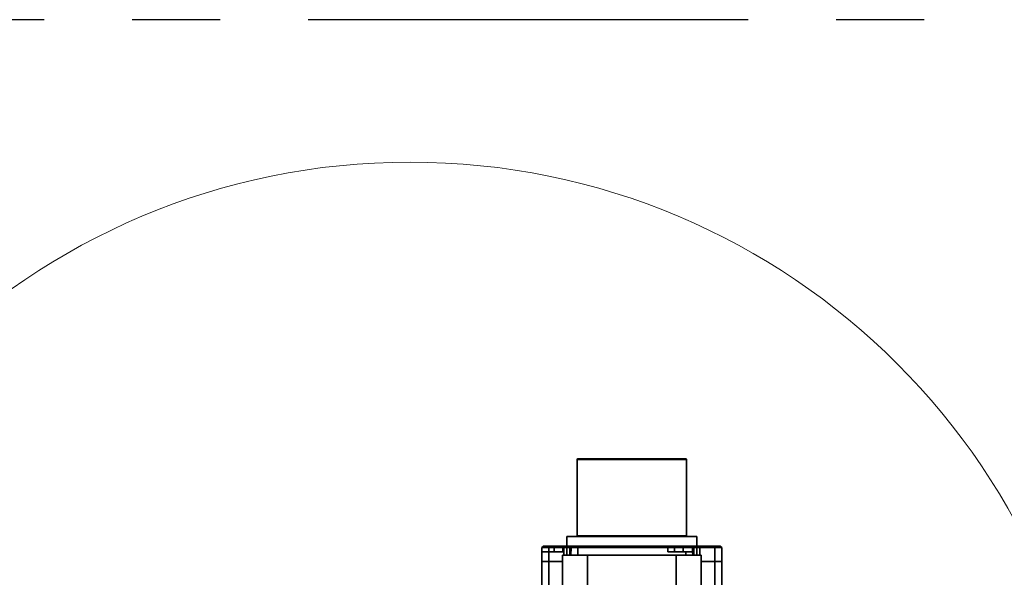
# Model space of a CAD drawing. Header units: millimetres. Extents: x -8713 to 3261, y -18743 to -8704.
# Tile 15 of 133: x -4507 to -3796, y -14760 to -14357. Entities that reach past the tile are written whole.
import ezdxf

# ---------------------------------------------------------------- set-up
doc = ezdxf.new("R2010")
doc.units = ezdxf.units.MM
doc.header["$LTSCALE"] = 10
doc.header["$PDSIZE"] = -1
doc.linetypes.add('CENTER', pattern=[50.8, 31.75, -6.35, 6.35, -6.35])
doc.layers.get('Defpoints').update_dxf_attribs({"true_color": 0x5e5e5e})
doc.layers.add('2细线层', color=4, linetype='Continuous', lineweight=13)
doc.layers.add('细实线层', color=7, linetype='Continuous')
doc.dimstyles.new('ISO-25', dxfattribs={"dimscale": 20, "dimtxt": 4, "dimasz": 3.05, "dimexe": 3, "dimexo": 0.625, "dimtad": 1, "dimdec": 0, "dimtxsty": 'Standard', "dimcen": 2.5, "dimclrd": 1, "dimclre": 1, "dimclrt": 4, "dimadec": 1, "dimazin": 2, "dimtfac": 1, "dimtdec": 0, "dimtmove": 0, "dimatfit": 0, "dimfxl": 1, "dimarcsym": 0})

# ---------------------------------------------------------------- blocks, each defined once
blk = doc.blocks.new('A$C478771F7')
at = {"layer": '细实线层', "linetype": 'Continuous', "lineweight": 35}
for p, q in [((120.5, 282.5), (120.5, 227.5)), ((199.5, 282.5), (120.5, 282.5)), ((199.5, 227.5), (199.5, 282.5)), ((120.5, 227.5), (199.5, 227.5)), ((113, 227), (113, 220)), ((207, 220), (207, 227)), ((95, 209), (95.12, 216)), ((95.12, 216), (95.17, 219)), ((96.19, 220), (95.17, 219)), ((100, 219), (100, 220)), ((104, 220), (100, 220)), ((100, 216), (100, 219)), ((104, 219), (100, 219)), ((100, 209), (100, 216)), ((110.12, 216), (100, 216)), ((104, 220), (104, 219)), ((110.17, 219), (104, 219)), ((104, 219), (104, 216)), ((110, 213.5), (110, 85.62)), ((110, 213.5), (128, 213.5)), ((110.12, 216), (110.17, 219)), ((110.17, 219), (110.23, 219.06)), ((110.83, 219.65), (110.23, 219.06)), ((110.23, 219.06), (110.83, 219)), ((111.19, 220), (110.83, 219.65)), ((110.83, 213.5), (110.83, 219)), ((113.08, 219), (113.01, 213.5)), ((113.8, 220), (113.08, 219)), ((115.24, 219), (113.08, 219)), ((115.96, 220), (113.8, 220)), ((115.18, 213.5), (115.24, 219)), ((115.96, 220), (115.24, 219)), ((116.17, 219), (116.08, 213.5)), ((117.19, 220), (116.17, 219)), ((116.17, 219), (121, 219)), ((121, 219), (121, 220)), ((186, 220), (121, 220)), ((186, 219), (121, 219)), ((121, 213.5), (121, 219)), ((128, 213.5), (128, 93.18)), ((192, 213.5), (128, 213.5)), ((186, 220), (186, 219)), ((186, 219), (186, 216)), ((186, 216), (199, 216)), ((190.83, 219), (189.81, 220)), ((190.88, 216), (190.83, 219)), ((197, 219), (190.83, 219)), ((192, 213.5), (192, 103.24)), ((192, 213.5), (210, 213.5)), ((197, 220), (197, 219)), ((202.82, 220), (197, 220)), ((197, 219), (197, 216)), ((203.83, 219), (197, 219)), ((199, 216), (199, 213.5)), ((202.82, 220), (203.17, 219.65)), ((203.17, 219.65), (203.82, 219.06)), ((203.83, 219), (203.82, 219.06)), ((203.83, 219), (203.88, 216)), ((203.92, 213.5), (203.88, 216)), ((204.04, 220), (204.76, 219)), ((206.2, 220), (204.04, 220)), ((206.92, 219), (204.76, 219)), ((204.76, 219), (204.82, 213.5)), ((206.2, 220), (206.92, 219)), ((206.99, 213.5), (206.92, 219)), ((209.17, 220), (209.17, 219)), ((220, 220), (209.17, 220)), ((209.17, 219), (220, 219)), ((209.17, 213.5), (209.17, 219)), ((210, 213.5), (210, 103.24)), ((220, 220), (220, 219)), ((220, 219), (220, 209)), ((224.83, 219), (220, 219)), ((224.83, 219), (223.81, 220)), ((225, 209), (224.83, 219)), ((95, 83), (95, 209)), ((100, 83), (100, 209)), ((110, 209), (100, 209)), ((210, 209), (220, 209)), ((220, 209), (220, 103.24)), ((225, 103.24), (225, 209))]:
    blk.add_line(p, q, dxfattribs=at)
for centre, start, end in [((121, 282.5), 90, 179.99986), ((199, 282.5), 0.00014, 90), ((120, 227.5), 270, 360), ((200, 227.5), 180, 270)]:
    blk.add_arc(centre, 0.5, start, end, dxfattribs=at)
for points, knots in [([(143.3, 283), (142.37, 283), (140.74, 283), (138.63, 283), (136.89, 283), (135.34, 283), (134.07, 283), (133.06, 283), (132.21, 283), (131.31, 283), (130.37, 283), (129.23, 283), (127.95, 283), (126.48, 283), (125.06, 283), (123.24, 283), (121.69, 283), (120.87, 283), (121.05, 283), (121.08, 283)], [0, 0, 0, 0, 0.070531, 0.124576, 0.169033, 0.215492, 0.257827, 0.283483, 0.309382, 0.339039, 0.372286, 0.40561, 0.46189, 0.518331, 0.590058, 0.661647, 0.819555, 0.974923, 1, 1, 1, 1]), ([(198.95, 283), (198.96, 283), (199.06, 283), (198.59, 283), (197.48, 283), (195.69, 283), (193.28, 283), (190.31, 283), (186.82, 283), (182.85, 283), (179.21, 283), (176.15, 283), (173.79, 283), (171.37, 283), (169.21, 283), (167.32, 283), (165.73, 283), (164.12, 283), (162.51, 283), (160.81, 283), (159.05, 283), (157.22, 283), (155.41, 283), (153.6, 283), (151.96, 283), (150.47, 283), (149.4, 283), (148.56, 283), (148.02, 283), (147.62, 283), (147.41, 283), (146.99, 283), (146.17, 283), (144.82, 283), (143.84, 283), (143.3, 283)], [0, 0, 0, 0, 0.013835, 0.078817, 0.144219, 0.209488, 0.274642, 0.339655, 0.404659, 0.470352, 0.535505, 0.56806, 0.600724, 0.633283, 0.665687, 0.686291, 0.706871, 0.727465, 0.748109, 0.768838, 0.792259, 0.815541, 0.838735, 0.861892, 0.885063, 0.902622, 0.920265, 0.927678, 0.936117, 0.941827, 0.943617, 0.944695, 0.958901, 0.976968, 1, 1, 1, 1]), ([(111.19, 220), (111.09, 220), (110.87, 220), (109.74, 220), (109.04, 220), (108.93, 220), (108.57, 220), (107.73, 220), (106.16, 220), (104.79, 220), (104, 220)], [0, 0, 0, 0, 0.249551, 0.499102, 0.503766, 0.511994, 0.539141, 0.636116, 0.789837, 1, 1, 1, 1]), ([(197, 220), (196.06, 220), (194.18, 220), (192.4, 220), (191.36, 220), (190.7, 220), (189.98, 220), (189.87, 220), (189.81, 220)], [0, 0, 0, 0, 0.249499, 0.498998, 0.555212, 0.657549, 0.805877, 1, 1, 1, 1]), ([(95, 209), (95.08, 209), (95.23, 209), (96.38, 209), (98.03, 209), (99.34, 209), (100, 209)], [0, 0, 0, 0, 0.250007, 0.500009, 0.750006, 1, 1, 1, 1])]:
    blk.add_open_spline(points, degree=3, knots=knots, dxfattribs=at)
for points in [[(207, 227), (206.92, 227), (206.77, 227), (205.52, 227), (203.55, 227), (200.82, 227), (197.39, 227), (193.33, 227), (188.69, 227), (183.57, 227), (178.04, 227), (172.2, 227), (166.15, 227), (160, 227), (153.85, 227), (147.8, 227), (141.96, 227), (136.43, 227), (131.31, 227), (126.67, 227), (122.61, 227), (119.18, 227), (116.45, 227), (114.48, 227), (113.23, 227), (113.08, 227), (113, 227)], [(100, 216), (99.36, 216), (98.08, 216), (96.47, 216), (95.34, 216), (95.2, 216), (95.12, 216)], [(95.17, 219), (95.25, 219), (95.39, 219), (96.51, 219), (98.1, 219), (99.37, 219), (100, 219)], [(100, 220), (99.5, 220), (98.5, 220), (97.24, 220), (96.36, 220), (96.25, 220), (96.19, 220)], [(113.08, 219), (112.92, 219), (112.61, 219), (112.06, 219), (111.46, 219), (111.04, 219), (110.83, 219)], [(113.8, 220), (113.42, 220), (112.66, 220), (111.68, 220), (111.19, 220)], [(116.17, 219), (116.16, 219), (116.14, 219), (115.95, 219), (115.66, 219), (115.38, 219), (115.24, 219)], [(117.19, 220), (117.18, 220), (117.15, 220), (116.89, 220), (116.51, 220), (116.15, 220), (115.96, 220)], [(121, 220), (120.5, 220), (119.5, 220), (118.24, 220), (117.36, 220), (117.25, 220), (117.19, 220)], [(189.81, 220), (189.75, 220), (189.64, 220), (188.76, 220), (187.5, 220), (186.5, 220), (186, 220)], [(186, 219), (186.63, 219), (187.9, 219), (189.49, 219), (190.61, 219), (190.75, 219), (190.83, 219)], [(203.88, 216), (203.8, 216), (203.66, 216), (202.53, 216), (200.92, 216), (199.64, 216), (199, 216)], [(204.04, 220), (203.72, 220), (203.08, 220), (202.91, 220), (202.82, 220)], [(204.76, 219), (204.62, 219), (204.34, 219), (204.05, 219), (203.86, 219), (203.84, 219), (203.83, 219)], [(209.17, 220), (208.89, 220), (208.34, 220), (207.55, 220), (206.82, 220), (206.41, 220), (206.2, 220)], [(209.17, 219), (208.96, 219), (208.54, 219), (207.94, 219), (207.39, 219), (207.08, 219), (206.92, 219)], [(223.81, 220), (223.75, 220), (223.64, 220), (222.76, 220), (221.5, 220), (220.5, 220), (220, 220)], [(225, 209), (224.92, 209), (224.77, 209), (223.62, 209), (221.97, 209), (220.66, 209), (220, 209)]]:
    blk.add_open_spline(points, degree=3, dxfattribs=at)
blk = doc.blocks.new('*D233')
at = {"color": 1, "lineweight": -2, "transparency": 16777216}
blk.add_line((-4225.11, -14957.2), (-2473.24, -14518.78), dxfattribs=at)
at = {"color": 1, "lineweight": 20, "transparency": 16777216}
blk.add_solid([(-2475.71, -14508.92), (-2470.77, -14528.64), (-2414.06, -14503.97)], dxfattribs=at)
at = {"layer": 'Defpoints', "color": 0, "lineweight": 20, "transparency": 16777216}
for p in [(-2414.06, -14503.97), (-4225.11, -14957.2)]:
    blk.add_point(p, dxfattribs=at)
at = {"color": 4, "transparency": 16777216, "insert": (-2696.67, -14520.58), "char_height": 80, "width": 121.6084, "attachment_point": 5, "rotation": 14.05026}
blk.add_mtext('{\\fSimHei|b0|i0|c134|p49;R1867}', dxfattribs=at)

msp = doc.modelspace()

# ---------------------------------------------------------------- linework, layer by layer
at = {"color": 2, "linetype": 'CENTER'}
msp.add_line((-2457.25, -14357.2), (-5992.96, -14357.2), dxfattribs=at)
at = {"layer": '2细线层', "color": 4}
msp.add_circle((-4225.11, -14957.2), 497.19, dxfattribs=at)

# ---------------------------------------------------------------- block references
msp.add_blockref('A$C478771F7', (-4225.11, -14957.2))

# ---------------------------------------------------------------- dimensions: what is measured, and where the dimension line sits
dim = msp.add_radius_dim(center=(-4225.11, -14957.2), mpoint=(-2414.06, -14503.97), text='{\\fSimHei|b0|i0|c134|p49;<>}', dimstyle='ISO-25')
dim.commit()
dim.dimension.update_dxf_attribs({"geometry": '*D233', "text_midpoint": (-2683.92, -14571.5), "dimtype": 164})

doc.saveas('drawing.dxf')
